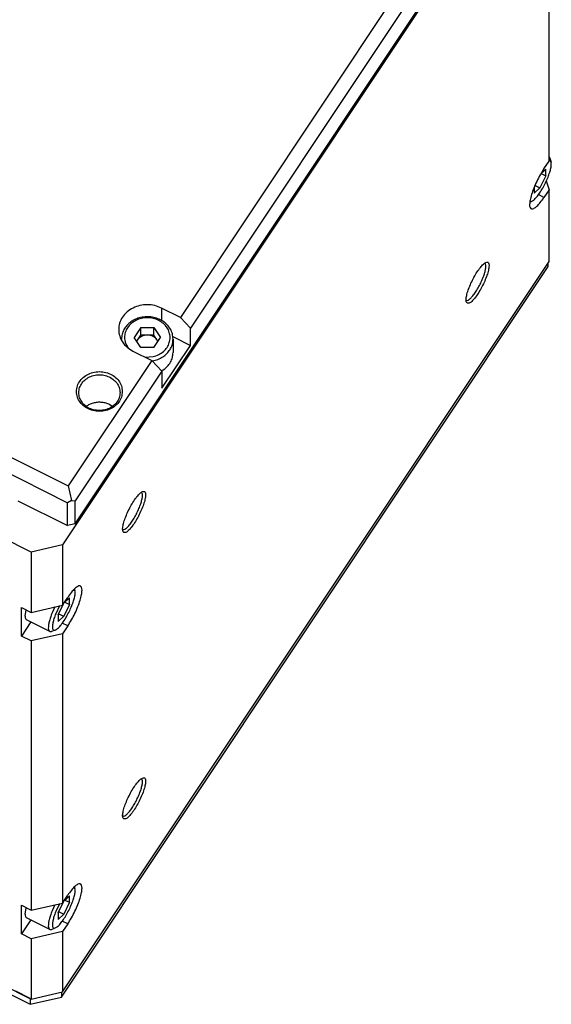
# Model space of a CAD drawing. Header units: inches. Extents: x 60 to 808, y 61 to 535.
# Tile 26 of 27: x 750 to 796, y 356 to 442. Entities that reach past the tile are written whole.
import ezdxf

# ---------------------------------------------------------------- set-up
doc = ezdxf.new("R2010")
doc.units = ezdxf.units.IN

msp = doc.modelspace()

# ---------------------------------------------------------------- linework, layer by layer
at = {"color": 250, "linetype": 'Continuous'}
for p, q in [((796.091, 459.766), (753.591, 396.016)), ((754.704, 397.859), (796.004, 459.809)), ((796.091, 429.516), (796.091, 451.016)), ((783.888, 445.867), (763.888, 415.867)), ((784.754, 444.934), (764.754, 414.934)), ((796.108, 429.866), (796.091, 429.878)), ((796.171, 429.756), (796.269, 429.426)), ((795.409, 428.447), (795.794, 428.803)), ((795.641, 428.841), (796.091, 429.516)), ((795.794, 428.225), (795.794, 428.803)), ((796.213, 429.524), (796.091, 429.523)), ((795.794, 428.225), (795.294, 427.187)), ((795.396, 428.424), (795.794, 428.225)), ((794.794, 427.23), (794.794, 426.725)), ((795.294, 427.187), (794.794, 426.725)), ((794.872, 427.398), (795.294, 427.187)), ((795.85, 427.794), (796.091, 427.016)), ((795.641, 426.341), (795.153, 426.585)), ((796.091, 427.016), (795.641, 426.341)), ((796.091, 420.766), (796.091, 427.016)), ((794.549, 425.987), (794.425, 425.941)), ((794.434, 425.998), (794.549, 425.987)), ((753.504, 356.559), (796.004, 420.309)), ((753.591, 357.016), (796.091, 420.766)), ((790.499, 420.569), (790.44, 420.569)), ((796.004, 420.309), (796.004, 420.636)), ((763.888, 415.867), (762.242, 416.69)), ((762.242, 416.69), (762.242, 415.577)), ((763.888, 415.867), (764.754, 414.934)), ((760.415, 414.981), (759.838, 414.115)), ((760.126, 413.898), (760.415, 414.331)), ((760.415, 414.331), (760.415, 414.981)), ((760.415, 414.981), (761.57, 414.981)), ((760.992, 414.331), (760.415, 414.331)), ((761.57, 414.331), (760.992, 414.331)), ((761.57, 414.331), (761.57, 414.981)), ((761.57, 414.981), (762.147, 414.115)), ((761.858, 413.898), (761.57, 414.331)), ((763.209, 414.207), (764.754, 413.434)), ((764.754, 413.434), (764.754, 414.934)), ((758.742, 413.985), (758.747, 413.958)), ((758.742, 413.985), (758.742, 413.965)), ((759.07, 413.669), (759.289, 413.284)), ((760.415, 413.249), (759.838, 414.115)), ((760.054, 413.79), (760.126, 413.898)), ((760.073, 413.762), (760.126, 413.898)), ((761.57, 413.249), (762.147, 414.115)), ((761.858, 413.898), (761.919, 413.772)), ((761.93, 413.79), (761.858, 413.898)), ((762.254, 409.684), (764.754, 413.434)), ((763.242, 413.985), (763.242, 412.815)), ((759.742, 412.94), (761.388, 412.117)), ((761.57, 413.249), (760.415, 413.249)), ((761.388, 412.117), (754.088, 401.167)), ((760.802, 412.41), (761.507, 412.45)), ((762.254, 411.184), (761.388, 412.117)), ((761.41, 412.093), (761.575, 412.103)), ((762.254, 411.184), (754.704, 399.859)), ((762.362, 411.269), (762.228, 411.212)), ((762.254, 411.184), (762.254, 409.684)), ((757.927, 408.091), (757.709, 408.256)), ((755.714, 408.143), (755.692, 408.121)), ((747.939, 404.241), (754.088, 401.167)), ((747.439, 402.991), (754.021, 399.7)), ((754.088, 401.167), (754.362, 399.905)), ((760.499, 400.569), (760.44, 400.569)), ((749.691, 399.866), (754.021, 397.7)), ((754.362, 399.905), (754.021, 399.7)), ((754.021, 397.7), (754.021, 399.7)), ((754.362, 399.905), (754.704, 399.859)), ((754.704, 397.859), (754.704, 399.859)), ((754.704, 397.859), (754.021, 397.7)), ((750.858, 395.382), (748.26, 396.681)), ((753.591, 396.016), (750.858, 395.382)), ((750.858, 395.382), (750.858, 390.132)), ((753.591, 396.016), (753.591, 390.766)), ((754.613, 392.124), (754.591, 392.123)), ((754.63, 392.156), (754.669, 392.026)), ((753.591, 390.766), (754.041, 391.441)), ((753.729, 390.973), (754.194, 391.403)), ((753.788, 391.028), (754.194, 390.825)), ((754.194, 390.825), (754.194, 391.403)), ((749.992, 388.065), (749.992, 390.565)), ((749.992, 390.565), (750.858, 390.132)), ((750.317, 389.802), (750.403, 390.359)), ((750.858, 390.132), (753.591, 390.766)), ((752.918, 390.61), (752.673, 390.079)), ((753.308, 390.7), (752.991, 390.012)), ((753.194, 389.903), (753.659, 390.869)), ((754.194, 390.825), (753.694, 389.787)), ((750.81, 389.291), (749.992, 388.065)), ((752.463, 388.464), (750.436, 389.477)), ((753.194, 389.903), (753.194, 389.325)), ((753.694, 389.787), (753.194, 389.325)), ((753.246, 390.011), (753.694, 389.787)), ((752.463, 388.464), (752.627, 388.467)), ((752.949, 388.587), (752.627, 388.467)), ((754.041, 388.941), (753.553, 389.185)), ((754.041, 388.941), (753.591, 388.266)), ((750.858, 387.632), (749.992, 388.065)), ((753.591, 388.266), (750.858, 387.632)), ((750.858, 387.632), (750.858, 364.132)), ((753.591, 388.266), (753.591, 364.766)), ((760.499, 375.569), (760.44, 375.569)), ((754.613, 366.124), (754.591, 366.123)), ((754.63, 366.156), (754.669, 366.026)), ((753.591, 364.766), (754.041, 365.441)), ((753.729, 364.973), (754.194, 365.403)), ((754.194, 364.825), (754.194, 365.403)), ((749.992, 362.065), (749.992, 364.565)), ((749.992, 364.565), (750.858, 364.132)), ((750.317, 363.802), (750.403, 364.359)), ((750.858, 364.132), (753.591, 364.766)), ((752.918, 364.61), (752.673, 364.079)), ((753.308, 364.7), (752.991, 364.012)), ((753.194, 363.903), (753.659, 364.869)), ((754.194, 364.825), (753.694, 363.787)), ((753.788, 365.028), (754.194, 364.825)), ((753.194, 363.903), (753.194, 363.325)), ((753.694, 363.787), (753.194, 363.325)), ((753.246, 364.011), (753.694, 363.787)), ((735.703, 363.459), (750.772, 355.925)), ((750.81, 363.291), (749.992, 362.065)), ((752.463, 362.464), (750.436, 363.477)), ((754.041, 362.941), (753.553, 363.185)), ((754.041, 362.941), (753.591, 362.266)), ((750.858, 361.632), (749.992, 362.065)), ((753.591, 362.266), (750.858, 361.632)), ((752.463, 362.464), (752.627, 362.467)), ((752.627, 362.467), (752.949, 362.587)), ((753.591, 362.266), (753.591, 357.016)), ((750.858, 361.632), (750.858, 356.382)), ((748.26, 357.681), (750.858, 356.382)), ((750.772, 356.425), (749.505, 357.058)), ((750.858, 356.382), (753.591, 357.016)), ((753.504, 356.996), (753.504, 356.559)), ((750.772, 355.925), (753.504, 356.559)), ((750.772, 356.425), (750.772, 355.925))]:
    msp.add_line(p, q, dxfattribs=at)
for points, knots in [([(796.171, 429.756), (796.164, 429.778), (796.15, 429.819), (796.121, 429.851), (796.108, 429.866)], [0, 0, 0, 0, 0.0691921, 0.1280087, 0.1280087, 0.1280087, 0.1280087]), ([(795.641, 428.841), (795.53, 428.666), (795.304, 428.308), (795.011, 427.741), (794.756, 427.167), (794.56, 426.622), (794.429, 426.142), (794.385, 425.761), (794.391, 425.478), (794.56, 425.301), (794.807, 425.39), (795.05, 425.591), (795.348, 425.919), (795.536, 426.191), (795.641, 426.341)], [0, 0, 0, 0, 0.619131, 1.270223, 1.911751, 2.502978, 3.007467, 3.397214, 3.660319, 3.829515, 4.031973, 4.352905, 4.797921, 5.346231, 5.346231, 5.346231, 5.346231]), ([(795.998, 428.116), (796.051, 428.255), (796.149, 428.514), (796.245, 428.88), (796.302, 429.181), (796.278, 429.354), (796.269, 429.426)], [0, 0, 0, 0, 0.445569, 0.830984, 1.136871, 1.353069, 1.353069, 1.353069, 1.353069]), ([(796.269, 429.426), (796.262, 429.446), (796.25, 429.482), (796.225, 429.51), (796.213, 429.524)], [0, 0, 0, 0, 0.0611952, 0.1132142, 0.1132142, 0.1132142, 0.1132142]), ([(794.549, 425.987), (794.62, 426.028), (794.792, 426.127), (795.022, 426.392), (795.282, 426.737), (795.542, 427.161), (795.789, 427.625), (795.928, 427.953), (795.998, 428.116)], [0, 0, 0, 0, 0.242872, 0.593745, 1.036819, 1.544239, 2.08178, 2.612495, 2.612495, 2.612495, 2.612495]), ([(788.946, 417.102), (789.002, 417.1), (789.15, 417.094), (789.365, 417.294), (789.619, 417.567), (789.893, 417.959), (790.165, 418.418), (790.414, 418.915), (790.618, 419.409), (790.765, 419.859), (790.836, 420.236), (790.855, 420.505), (790.752, 420.714), (790.523, 420.671), (790.319, 420.495), (790.06, 420.211), (789.789, 419.823), (789.516, 419.364), (789.267, 418.866), (789.064, 418.374), (788.914, 417.92), (788.849, 417.553), (788.818, 417.26), (788.911, 417.145), (788.946, 417.102)], [0, 0, 0, 0, 0.162501, 0.432094, 0.820086, 1.305118, 1.852788, 2.422047, 2.969717, 3.45475, 3.842741, 4.112335, 4.274835, 4.437336, 4.70693, 5.09492, 5.579954, 6.127623, 6.696882, 7.244553, 7.729585, 8.117576, 8.387169, 8.549671, 8.549671, 8.549671, 8.549671]), ([(790.012, 418.662), (790.082, 418.802), (790.218, 419.076), (790.38, 419.483), (790.501, 419.856), (790.559, 420.165), (790.585, 420.41), (790.523, 420.525), (790.499, 420.569)], [0, 0, 0, 0, 0.469104, 0.91643, 1.313868, 1.637782, 1.872729, 2.021456, 2.021456, 2.021456, 2.021456]), ([(788.836, 417.386), (788.875, 417.371), (788.976, 417.335), (789.152, 417.461), (789.346, 417.642), (789.567, 417.924), (789.797, 418.268), (789.938, 418.527), (790.012, 418.662)], [0, 0, 0, 0, 0.120595, 0.306337, 0.583183, 0.943295, 1.366852, 1.827809, 1.827809, 1.827809, 1.827809]), ([(762.242, 416.69), (762.044, 416.772), (761.645, 416.937), (760.992, 417.003), (760.344, 416.931), (759.737, 416.715), (759.213, 416.371), (758.808, 415.918), (758.551, 415.388), (758.463, 414.815), (758.551, 414.241), (758.809, 413.712), (759.21, 413.253), (759.563, 413.045), (759.742, 412.94)], [0, 0, 0, 0, 0.640573, 1.291812, 1.943052, 2.583624, 3.205288, 3.804376, 4.383202, 4.949999, 5.516797, 6.095622, 6.69471, 7.316374, 7.316374, 7.316374, 7.316374]), ([(763.242, 413.985), (763.231, 414.134), (763.208, 414.435), (763.023, 414.86), (762.742, 415.237), (762.368, 415.548), (761.924, 415.777), (761.433, 415.912), (760.918, 415.954), (760.579, 415.896), (760.41, 415.867)], [0, 0, 0, 0, 0.446358, 0.900093, 1.366772, 1.84897, 2.34598, 2.854219, 3.368081, 3.880986, 3.880986, 3.880986, 3.880986]), ([(760.41, 415.867), (760.255, 415.822), (759.95, 415.733), (759.541, 415.492), (759.197, 415.186), (758.941, 414.82), (758.774, 414.413), (758.753, 414.127), (758.742, 413.985)], [0, 0, 0, 0, 0.48179, 0.95241, 1.409241, 1.852129, 2.28364, 2.708745, 2.708745, 2.708745, 2.708745]), ([(761.507, 412.45), (761.671, 412.499), (761.993, 412.597), (762.408, 412.877), (762.731, 413.236), (762.935, 413.659), (763.006, 414.115), (762.936, 414.571), (762.731, 414.993), (762.409, 415.353), (761.992, 415.628), (761.509, 415.799), (760.992, 415.858), (760.476, 415.799), (759.993, 415.628), (759.576, 415.353), (759.253, 414.993), (759.051, 414.571), (758.974, 414.113), (759.038, 413.817), (759.07, 413.669)], [0, 0, 0, 0, 0.509896, 1.00474, 1.481614, 1.94236, 2.393531, 2.844701, 3.305447, 3.782321, 4.277165, 4.787061, 5.305448, 5.823835, 6.33373, 6.828575, 7.305449, 7.766194, 8.217365, 8.668536, 8.668536, 8.668536, 8.668536]), ([(760.992, 414.331), (760.905, 414.325), (760.733, 414.314), (760.491, 414.224), (760.278, 414.089), (760.176, 413.961), (760.126, 413.898)], [0, 0, 0, 0, 0.260496, 0.516725, 0.76539, 1.005026, 1.005026, 1.005026, 1.005026]), ([(761.858, 413.898), (761.809, 413.961), (761.707, 414.089), (761.494, 414.224), (761.252, 414.314), (761.08, 414.325), (760.992, 414.331)], [0, 0, 0, 0, 0.239635, 0.488301, 0.74453, 1.005026, 1.005026, 1.005026, 1.005026]), ([(761.575, 412.103), (761.73, 412.147), (762.035, 412.236), (762.444, 412.477), (762.787, 412.783), (763.044, 413.15), (763.211, 413.556), (763.232, 413.843), (763.242, 413.985)], [0, 0, 0, 0, 0.481789, 0.952409, 1.409239, 1.852127, 2.283638, 2.708742, 2.708742, 2.708742, 2.708742]), ([(762.362, 411.269), (762.491, 411.366), (762.744, 411.558), (763.023, 411.94), (763.208, 412.364), (763.231, 412.665), (763.242, 412.815)], [0, 0, 0, 0, 0.482199, 0.948877, 1.402613, 1.848971, 1.848971, 1.848971, 1.848971]), ([(758.809, 409.406), (758.793, 409.572), (758.761, 409.907), (758.507, 410.364), (758.129, 410.74), (757.644, 411.006), (757.095, 411.144), (756.524, 411.144), (755.975, 411.006), (755.491, 410.74), (755.11, 410.364), (754.866, 409.907), (754.782, 409.406), (754.866, 408.905), (755.11, 408.449), (755.491, 408.073), (755.975, 407.806), (756.524, 407.668), (757.095, 407.668), (757.644, 407.806), (758.129, 408.073), (758.507, 408.449), (758.761, 408.905), (758.793, 409.241), (758.809, 409.406)], [0, 0, 0, 0, 0.494654, 1.001628, 1.528681, 2.076747, 2.64033, 3.209589, 3.773172, 4.321238, 4.84829, 5.355264, 5.849918, 6.344573, 6.851547, 7.378599, 7.926665, 8.490248, 9.059507, 9.62309, 10.171156, 10.698209, 11.205183, 11.699837, 11.699837, 11.699837, 11.699837]), ([(758.609, 409.306), (758.595, 409.455), (758.566, 409.757), (758.337, 410.168), (757.997, 410.506), (757.56, 410.746), (757.067, 410.87), (756.552, 410.87), (756.058, 410.746), (755.622, 410.506), (755.28, 410.168), (755.06, 409.757), (754.984, 409.306), (755.06, 408.855), (755.28, 408.444), (755.622, 408.106), (756.058, 407.866), (756.552, 407.742), (757.067, 407.742), (757.56, 407.866), (757.997, 408.106), (758.337, 408.444), (758.566, 408.855), (758.595, 409.157), (758.609, 409.306)], [0, 0, 0, 0, 0.445189, 0.901465, 1.375813, 1.869072, 2.376297, 2.88863, 3.395855, 3.889114, 4.363461, 4.819738, 5.264927, 5.710115, 6.166392, 6.640739, 7.133999, 7.641223, 8.153557, 8.660781, 9.15404, 9.628388, 10.084664, 10.529853, 10.529853, 10.529853, 10.529853]), ([(757.709, 408.256), (757.604, 408.302), (757.39, 408.395), (757.044, 408.461), (756.691, 408.472), (756.343, 408.421), (756.01, 408.317), (755.812, 408.201), (755.714, 408.143)], [0, 0, 0, 0, 0.345267, 0.695847, 1.048661, 1.400351, 1.747696, 2.088036, 2.088036, 2.088036, 2.088036]), ([(758.946, 397.102), (759.002, 397.1), (759.15, 397.094), (759.365, 397.294), (759.619, 397.567), (759.893, 397.959), (760.165, 398.418), (760.414, 398.915), (760.618, 399.409), (760.765, 399.859), (760.836, 400.236), (760.855, 400.505), (760.752, 400.714), (760.523, 400.671), (760.319, 400.495), (760.06, 400.211), (759.789, 399.823), (759.516, 399.364), (759.267, 398.866), (759.064, 398.374), (758.914, 397.92), (758.849, 397.553), (758.818, 397.26), (758.911, 397.145), (758.946, 397.102)], [0, 0, 0, 0, 0.162501, 0.432094, 0.820086, 1.305118, 1.852788, 2.422047, 2.969717, 3.45475, 3.842741, 4.112335, 4.274835, 4.437336, 4.70693, 5.09492, 5.579954, 6.127623, 6.696882, 7.244553, 7.729585, 8.117576, 8.387169, 8.549671, 8.549671, 8.549671, 8.549671]), ([(760.012, 398.662), (760.082, 398.802), (760.218, 399.076), (760.38, 399.483), (760.501, 399.856), (760.559, 400.165), (760.585, 400.41), (760.523, 400.525), (760.499, 400.569)], [0, 0, 0, 0, 0.469103, 0.916429, 1.313868, 1.637781, 1.872728, 2.021455, 2.021455, 2.021455, 2.021455]), ([(758.836, 397.386), (758.875, 397.371), (758.976, 397.335), (759.152, 397.461), (759.346, 397.642), (759.567, 397.924), (759.797, 398.268), (759.938, 398.527), (760.012, 398.662)], [0, 0, 0, 0, 0.120595, 0.306337, 0.583183, 0.943294, 1.366852, 1.827808, 1.827808, 1.827808, 1.827808]), ([(754.041, 388.941), (754.151, 389.115), (754.377, 389.473), (754.67, 390.04), (754.925, 390.614), (755.121, 391.159), (755.252, 391.64), (755.296, 392.02), (755.29, 392.304), (755.121, 392.48), (754.874, 392.391), (754.631, 392.191), (754.333, 391.862), (754.145, 391.591), (754.041, 391.441)], [0, 0, 0, 0, 0.619131, 1.270223, 1.911751, 2.502978, 3.007467, 3.397214, 3.660319, 3.829515, 4.031973, 4.352905, 4.797921, 5.346231, 5.346231, 5.346231, 5.346231]), ([(754.398, 390.716), (754.451, 390.855), (754.549, 391.114), (754.645, 391.48), (754.702, 391.781), (754.678, 391.954), (754.669, 392.026)], [0, 0, 0, 0, 0.445569, 0.830984, 1.136871, 1.35307, 1.35307, 1.35307, 1.35307]), ([(754.669, 392.026), (754.662, 392.046), (754.65, 392.082), (754.625, 392.11), (754.613, 392.124)], [0, 0, 0, 0, 0.0611954, 0.1132145, 0.1132145, 0.1132145, 0.1132145]), ([(752.949, 388.587), (753.02, 388.628), (753.192, 388.727), (753.422, 388.992), (753.682, 389.337), (753.942, 389.761), (754.189, 390.225), (754.328, 390.553), (754.398, 390.716)], [0, 0, 0, 0, 0.242873, 0.593745, 1.036818, 1.544238, 2.081778, 2.612492, 2.612492, 2.612492, 2.612492]), ([(750.317, 389.802), (750.317, 389.727), (750.316, 389.601), (750.402, 389.512), (750.436, 389.477)], [0, 0, 0, 0, 0.2154392, 0.358003, 0.358003, 0.358003, 0.358003]), ([(752.673, 390.079), (752.622, 389.945), (752.526, 389.692), (752.42, 389.329), (752.354, 389.014), (752.34, 388.765), (752.355, 388.567), (752.432, 388.494), (752.463, 388.464)], [0, 0, 0, 0, 0.428521, 0.811515, 1.134808, 1.388455, 1.570126, 1.696122, 1.696122, 1.696122, 1.696122]), ([(752.991, 390.012), (752.937, 389.871), (752.838, 389.607), (752.736, 389.236), (752.695, 388.933), (752.696, 388.714), (752.799, 388.553), (752.899, 388.575), (752.949, 388.587)], [0, 0, 0, 0, 0.453582, 0.844253, 1.151726, 1.365951, 1.502892, 1.6438, 1.6438, 1.6438, 1.6438]), ([(758.946, 372.102), (759.002, 372.1), (759.15, 372.094), (759.365, 372.294), (759.619, 372.567), (759.893, 372.959), (760.165, 373.418), (760.414, 373.915), (760.618, 374.409), (760.765, 374.859), (760.836, 375.236), (760.855, 375.505), (760.752, 375.714), (760.523, 375.671), (760.319, 375.495), (760.06, 375.211), (759.789, 374.823), (759.516, 374.364), (759.267, 373.866), (759.064, 373.374), (758.914, 372.92), (758.849, 372.553), (758.818, 372.26), (758.911, 372.145), (758.946, 372.102)], [0, 0, 0, 0, 0.162501, 0.432094, 0.820086, 1.305118, 1.852788, 2.422047, 2.969717, 3.45475, 3.842741, 4.112335, 4.274835, 4.437336, 4.70693, 5.09492, 5.579954, 6.127623, 6.696882, 7.244553, 7.729585, 8.117576, 8.387169, 8.549671, 8.549671, 8.549671, 8.549671]), ([(760.012, 373.662), (760.082, 373.802), (760.218, 374.076), (760.38, 374.483), (760.501, 374.856), (760.559, 375.165), (760.585, 375.41), (760.523, 375.525), (760.499, 375.569)], [0, 0, 0, 0, 0.469103, 0.91643, 1.313868, 1.637782, 1.872729, 2.021456, 2.021456, 2.021456, 2.021456]), ([(758.836, 372.386), (758.875, 372.371), (758.976, 372.335), (759.152, 372.461), (759.346, 372.642), (759.567, 372.924), (759.797, 373.268), (759.938, 373.527), (760.012, 373.662)], [0, 0, 0, 0, 0.120595, 0.306337, 0.583182, 0.943294, 1.366852, 1.827809, 1.827809, 1.827809, 1.827809]), ([(754.041, 362.941), (754.151, 363.115), (754.377, 363.473), (754.67, 364.04), (754.925, 364.614), (755.121, 365.159), (755.252, 365.64), (755.296, 366.02), (755.29, 366.304), (755.121, 366.48), (754.874, 366.391), (754.631, 366.191), (754.333, 365.862), (754.145, 365.591), (754.041, 365.441)], [0, 0, 0, 0, 0.619131, 1.270223, 1.911751, 2.502978, 3.007467, 3.397214, 3.660319, 3.829515, 4.031973, 4.352905, 4.797921, 5.346231, 5.346231, 5.346231, 5.346231]), ([(754.669, 366.026), (754.662, 366.046), (754.65, 366.082), (754.625, 366.11), (754.613, 366.124)], [0, 0, 0, 0, 0.061195, 0.1132138, 0.1132138, 0.1132138, 0.1132138]), ([(754.398, 364.716), (754.451, 364.855), (754.549, 365.114), (754.645, 365.48), (754.702, 365.781), (754.678, 365.954), (754.669, 366.026)], [0, 0, 0, 0, 0.445572, 0.830989, 1.136877, 1.353076, 1.353076, 1.353076, 1.353076]), ([(752.949, 362.587), (753.02, 362.628), (753.192, 362.727), (753.422, 362.992), (753.682, 363.337), (753.942, 363.761), (754.189, 364.225), (754.328, 364.553), (754.398, 364.716)], [0, 0, 0, 0, 0.242873, 0.593745, 1.036818, 1.544236, 2.081775, 2.612487, 2.612487, 2.612487, 2.612487]), ([(750.317, 363.802), (750.317, 363.727), (750.316, 363.601), (750.402, 363.512), (750.436, 363.477)], [0, 0, 0, 0, 0.2154429, 0.3580084, 0.3580084, 0.3580084, 0.3580084]), ([(752.673, 364.079), (752.622, 363.945), (752.526, 363.692), (752.42, 363.329), (752.354, 363.014), (752.34, 362.765), (752.355, 362.567), (752.432, 362.494), (752.463, 362.464)], [0, 0, 0, 0, 0.428521, 0.811516, 1.134809, 1.388456, 1.570127, 1.696122, 1.696122, 1.696122, 1.696122]), ([(752.991, 364.012), (752.937, 363.871), (752.838, 363.607), (752.736, 363.236), (752.695, 362.933), (752.696, 362.714), (752.799, 362.553), (752.899, 362.575), (752.949, 362.587)], [0, 0, 0, 0, 0.453583, 0.844256, 1.151729, 1.365954, 1.502896, 1.643804, 1.643804, 1.643804, 1.643804])]:
    msp.add_open_spline(points, degree=3, knots=knots, dxfattribs=at)

doc.saveas('drawing.dxf')
